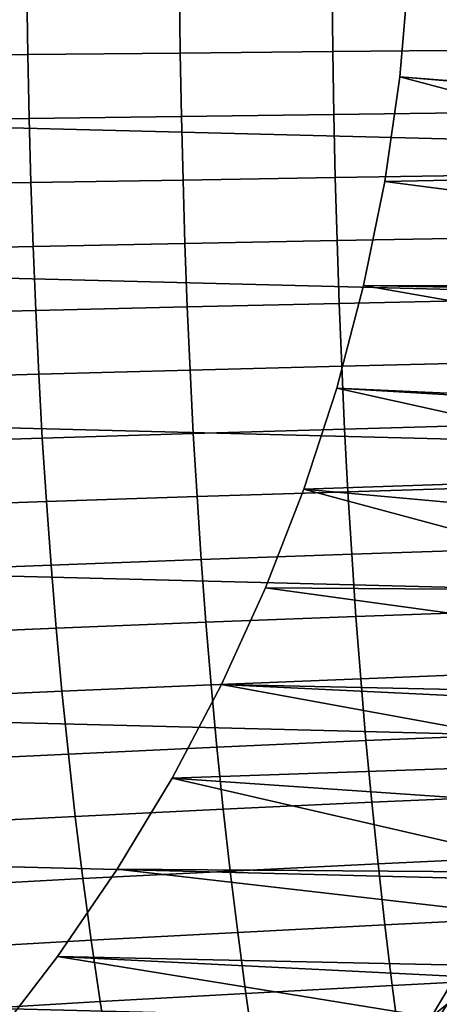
# Model space of a CAD drawing. Header units: metres. Extents: x -23 to 242, y -40 to 23.
# Tile 61 of 256: x 11.04 to 14.21, y -8.59 to -1.17. Entities that reach past the tile are written whole.
import ezdxf

# ---------------------------------------------------------------- set-up
doc = ezdxf.new("R2010")
doc.units = ezdxf.units.M
doc.layers.add('solid_10171013', color=7, linetype='CONTINUOUS')

msp = doc.modelspace()

# ---------------------------------------------------------------- linework, layer by layer
at = {"layer": 'solid_10171013'}
for points in [[(22.38517, -2.26982), (-22.471354, -1.136044), (-22.5, 0), (22.471355, -1.136009)], [(13.977155, -0.799432, 150), (13.908732, -1.595907, 150), (21.88772, -2.219402, 150), (21.971992, -1.110777, 150)], [(13.977155, -0.799432, 150.25), (13.908732, -1.595907, 150.25), (13.908732, -1.595907, 150), (13.977155, -0.799432, 150)], [(13.977155, -0.799432, 150.25), (16.544024, -1.361825, 150.25), (16.50036, -1.81594, 150.25), (13.908732, -1.595907, 150.25)], [(13.977155, -0.799432, 150.25), (16.575184, -0.907921, 150.25), (16.544024, -1.361825, 150.25)], [(11.094981, -0.946764, 265.747009), (9.946986, -0.954905, 265.117828), (9.955158, -1.441625, 265.103607), (11.102224, -1.429387, 265.733704)], [(12.246272, -0.938956, 266.343262), (11.094981, -0.946764, 265.747009), (11.102224, -1.429387, 265.733704), (12.252666, -1.417643, 266.330841)], [(13.398469, -0.931496, 266.90625), (12.246272, -0.938956, 266.343262), (12.252666, -1.417643, 266.330841), (13.404093, -1.406416, 266.894684)], [(14.549245, -0.924396, 267.435669), (13.398469, -0.931496, 266.90625), (13.404093, -1.406416, 266.894684), (14.554175, -1.395725, 267.424957)], [(22.241476, -3.400968), (-22.385164, -2.269888), (-22.471354, -1.136044), (22.38517, -2.26982)], [(13.404093, -1.406416, 266.894684), (12.252666, -1.417643, 266.330841), (12.261631, -1.896369, 266.312836), (13.412053, -1.881403, 266.877808)], [(14.554175, -1.395725, 267.424957), (13.404093, -1.406416, 266.894684), (13.412053, -1.881403, 266.877808), (14.561239, -1.867147, 267.409149)], [(11.102224, -1.429387, 265.733704), (9.955158, -1.441625, 265.103607), (9.966466, -1.928308, 265.083252), (11.112306, -1.912013, 265.714539)], [(12.252666, -1.417643, 266.330841), (11.102224, -1.429387, 265.733704), (11.112306, -1.912013, 265.714539), (12.261631, -1.896369, 266.312836)], [(13.908732, -1.595907, 150), (13.794957, -2.387247, 150), (21.88772, -2.219402, 150)], [(13.908732, -1.595907, 150.25), (13.794957, -2.387247, 150.25), (13.794957, -2.387247, 150), (13.908732, -1.595907, 150)], [(13.908732, -1.595907, 150.25), (16.444187, -2.269099, 150.25), (16.37546, -2.720944, 150.25), (13.794957, -2.387247, 150.25)], [(13.908732, -1.595907, 150.25), (16.50036, -1.81594, 150.25), (16.444187, -2.269099, 150.25)], [(11.112306, -1.912013, 265.714539), (9.966466, -1.928308, 265.083252), (9.981098, -2.414784, 265.056519), (11.125401, -2.39448, 265.68924)], [(12.261631, -1.896369, 266.312836), (11.112306, -1.912013, 265.714539), (11.125401, -2.39448, 265.68924), (12.273336, -2.374975, 266.28894)], [(13.412053, -1.881403, 266.877808), (12.261631, -1.896369, 266.312836), (12.273336, -2.374975, 266.28894), (13.422507, -2.356306, 266.855286)], [(14.561239, -1.867147, 267.409149), (13.412053, -1.881403, 266.877808), (13.422507, -2.356306, 266.855286), (14.570578, -2.338512, 267.387939)], [(13.794957, -2.387247, 150), (13.636182, -3.170881, 150), (21.747217, -3.325422, 150), (21.88772, -2.219402, 150)], [(22.040607, -4.523273), (-22.241461, -3.401067), (-22.385164, -2.269888), (22.241476, -3.400968)], [(12.273336, -2.374975, 266.28894), (11.125401, -2.39448, 265.68924), (11.141693, -2.876627, 265.657593), (12.287949, -2.853306, 266.258942)], [(13.422507, -2.356306, 266.855286), (12.273336, -2.374975, 266.28894), (12.287949, -2.853306, 266.258942), (13.43561, -2.830973, 266.826904)], [(14.570578, -2.338512, 267.387939), (13.422507, -2.356306, 266.855286), (13.43561, -2.830973, 266.826904), (14.582335, -2.809674, 267.361115)], [(11.125401, -2.39448, 265.68924), (9.981098, -2.414784, 265.056519), (9.999242, -2.900889, 265.023163), (11.141693, -2.876627, 265.657593)], [(13.794957, -2.387247, 150.25), (13.636182, -3.170881, 150.25), (13.636182, -3.170881, 150), (13.794957, -2.387247, 150)], [(13.794957, -2.387247, 150.25), (16.37546, -2.720944, 150.25), (16.294233, -3.171403, 150.25), (13.636182, -3.170881, 150.25)], [(14.582335, -2.809674, 267.361115), (13.43561, -2.830973, 266.826904), (13.451516, -3.30525, 266.792389), (14.59665, -3.280484, 267.3284)], [(11.141693, -2.876627, 265.657593), (9.999242, -2.900889, 265.023163), (10.021086, -3.386453, 264.982941), (11.161357, -3.358291, 265.619293)], [(12.287949, -2.853306, 266.258942), (11.141693, -2.876627, 265.657593), (11.161357, -3.358291, 265.619293), (12.305635, -3.331205, 266.222565)], [(13.43561, -2.830973, 266.826904), (12.287949, -2.853306, 266.258942), (12.305635, -3.331205, 266.222565), (13.451516, -3.30525, 266.792389)], [(13.636182, -3.170881, 150), (13.432883, -3.944314, 150), (21.55081, -4.422789, 150), (21.747217, -3.325422, 150)], [(13.636182, -3.170881, 150.25), (13.432883, -3.944314, 150.25), (13.432883, -3.944314, 150), (13.636182, -3.170881, 150)], [(13.636182, -3.170881, 150.25), (16.200628, -3.619299, 150.25), (16.094578, -4.064964, 150.25), (13.432883, -3.944314, 150.25)], [(13.636182, -3.170881, 150.25), (16.294233, -3.171403, 150.25), (16.200628, -3.619299, 150.25)], [(12.305635, -3.331205, 266.222565), (11.161357, -3.358291, 265.619293), (11.184571, -3.839311, 265.574127), (12.326564, -3.808514, 266.179565)], [(13.451516, -3.30525, 266.792389), (12.305635, -3.331205, 266.222565), (12.326564, -3.808514, 266.179565), (13.470382, -3.778986, 266.751495)], [(14.59665, -3.280484, 267.3284), (13.451516, -3.30525, 266.792389), (13.470382, -3.778986, 266.751495), (14.613669, -3.750795, 267.289551)], [(21.783203, -5.633999), (-22.040586, -4.523384), (-22.241461, -3.401067), (22.040607, -4.523273)], [(11.161357, -3.358291, 265.619293), (10.021086, -3.386453, 264.982941), (10.046818, -3.87131, 264.935608), (11.184571, -3.839311, 265.574127)], [(13.470382, -3.778986, 266.751495), (12.326564, -3.808514, 266.179565), (12.350903, -4.285078, 266.129669), (13.492363, -4.252029, 266.703949)], [(14.613669, -3.750795, 267.289551), (13.470382, -3.778986, 266.751495), (13.492363, -4.252029, 266.703949), (14.633533, -4.220459, 267.244324)], [(11.184571, -3.839311, 265.574127), (10.046818, -3.87131, 264.935608), (10.076627, -4.355294, 264.88089), (11.211517, -4.319525, 265.521851)], [(12.326564, -3.808514, 266.179565), (11.184571, -3.839311, 265.574127), (11.211517, -4.319525, 265.521851), (12.350903, -4.285078, 266.129669)], [(13.432883, -3.944314, 150), (13.18579, -4.704759, 150), (21.55081, -4.422789, 150)], [(13.432883, -3.944314, 150.25), (13.18579, -4.704759, 150.25), (13.18579, -4.704759, 150), (13.432883, -3.944314, 150)], [(13.432883, -3.944314, 150.25), (15.976314, -4.507478, 150.25), (15.845942, -4.946299, 150.25), (13.18579, -4.704759, 150.25)], [(13.432883, -3.944314, 150.25), (16.094578, -4.064964, 150.25), (15.976314, -4.507478, 150.25)], [(14.633533, -4.220459, 267.244324), (13.492363, -4.252029, 266.703949), (13.517613, -4.724227, 266.649536), (14.656384, -4.689328, 267.192444)], [(12.350903, -4.285078, 266.129669), (11.211517, -4.319525, 265.521851), (11.242371, -4.798771, 265.462189), (12.378819, -4.760738, 266.072662)], [(13.492363, -4.252029, 266.703949), (12.350903, -4.285078, 266.129669), (12.378819, -4.760738, 266.072662), (13.517613, -4.724227, 266.649536)], [(11.211517, -4.319525, 265.521851), (10.076627, -4.355294, 264.88089), (10.110699, -4.838235, 264.818573), (11.242371, -4.798771, 265.462189)], [(13.18579, -4.704759, 150), (12.895727, -5.449767, 150), (21.299124, -5.508834, 150), (21.55081, -4.422789, 150)], [(21.469774, -6.730415), (-21.783175, -5.634114), (-22.040586, -4.523384), (21.783203, -5.633999)], [(13.517613, -4.724227, 266.649536), (12.378819, -4.760738, 266.072662), (12.410471, -5.235321, 266.00827), (13.546283, -5.195414, 266.588013)], [(13.18579, -4.704759, 150.25), (12.895727, -5.449767, 150.25), (12.895727, -5.449767, 150), (13.18579, -4.704759, 150)], [(13.18579, -4.704759, 150.25), (15.703461, -5.381543, 150.25), (15.549202, -5.812259, 150.25), (12.895727, -5.449767, 150.25)], [(15.78052, -5.317076, 150.253418), (15.703461, -5.381543, 150.25), (13.18579, -4.704759, 150.25), (15.845942, -4.946299, 150.25)], [(14.656384, -4.689328, 267.192444), (13.517613, -4.724227, 266.649536), (13.546283, -5.195414, 266.588013), (14.682357, -5.157245, 267.133698)], [(11.242371, -4.798771, 265.462189), (10.110699, -4.838235, 264.818573), (10.149215, -5.31994, 264.748383), (11.277303, -5.276865, 265.394928)], [(12.378819, -4.760738, 266.072662), (11.242371, -4.798771, 265.462189), (11.277303, -5.276865, 265.394928), (12.410471, -5.235321, 266.00827)], [(14.682357, -5.157245, 267.133698), (13.546283, -5.195414, 266.588013), (13.578488, -5.665374, 266.519135), (14.71156, -5.624022, 267.067841)], [(12.410471, -5.235321, 266.00827), (11.277303, -5.276865, 265.394928), (11.316454, -5.753539, 265.319855), (12.445991, -5.708586, 265.93634)], [(13.546283, -5.195414, 266.588013), (12.410471, -5.235321, 266.00827), (12.445991, -5.708586, 265.93634), (13.578488, -5.665374, 266.519135)], [(11.277303, -5.276865, 265.394928), (10.149215, -5.31994, 264.748383), (10.192323, -5.800116, 264.670197), (11.316454, -5.753539, 265.319855)], [(12.895727, -5.449767, 150), (12.563611, -6.177017, 150), (20.992657, -6.580887, 150), (21.299124, -5.508834, 150)], [(12.895727, -5.449767, 150.25), (12.563611, -6.177017, 150.25), (12.563611, -6.177017, 150), (12.895727, -5.449767, 150)], [(12.895727, -5.449767, 150.25), (15.549202, -5.812259, 150.25), (15.383091, -6.238621, 150.25), (12.563611, -6.177017, 150.25)], [(21.101337, -7.809125), (-21.469736, -6.730536), (-21.783175, -5.634114), (21.469774, -6.730415)], [(14.71156, -5.624022, 267.067841), (13.578488, -5.665374, 266.519135), (13.614344, -6.133886, 266.44278), (14.744094, -6.08946, 266.994781)], [(12.445991, -5.708586, 265.93634), (11.316454, -5.753539, 265.319855), (11.359956, -6.228513, 265.236816), (12.485499, -6.180281, 265.856659)], [(13.578488, -5.665374, 266.519135), (12.445991, -5.708586, 265.93634), (12.485499, -6.180281, 265.856659), (13.614344, -6.133886, 266.44278)], [(11.316454, -5.753539, 265.319855), (10.192323, -5.800116, 264.670197), (10.240165, -6.27845, 264.583771), (11.359956, -6.228513, 265.236816)], [(13.614344, -6.133886, 266.44278), (12.485499, -6.180281, 265.856659), (12.529122, -6.650152, 265.769043), (13.653963, -6.600723, 266.358765)], [(14.744094, -6.08946, 266.994781), (13.614344, -6.133886, 266.44278), (13.653963, -6.600723, 266.358765), (14.780063, -6.553365, 266.914276)], [(11.359956, -6.228513, 265.236816), (10.240165, -6.27845, 264.583771), (10.292885, -6.754631, 264.488953), (11.407945, -6.701503, 265.145599)], [(12.485499, -6.180281, 265.856659), (11.359956, -6.228513, 265.236816), (11.407945, -6.701503, 265.145599), (12.529122, -6.650152, 265.769043)], [(12.563611, -6.177017, 150), (12.190459, -6.884235, 150), (20.992657, -6.580887, 150)], [(12.563611, -6.177017, 150.25), (12.190459, -6.884235, 150.25), (12.190459, -6.884235, 150), (12.563611, -6.177017, 150)], [(12.563611, -6.177017, 150.25), (15.205338, -6.660155, 150.25), (15.016093, -7.076495, 150.25), (12.190459, -6.884235, 150.25)], [(12.563611, -6.177017, 150.25), (15.383091, -6.238621, 150.25), (15.205338, -6.660155, 150.25)], [(12.190459, -6.884235, 150), (11.7775, -7.569042, 150), (20.632404, -7.635627, 150), (20.992657, -6.580887, 150)], [(13.653963, -6.600723, 266.358765), (12.529122, -6.650152, 265.769043), (12.576987, -7.117946, 265.67337), (13.697461, -7.065663, 266.266907)], [(14.780063, -6.553365, 266.914276), (13.653963, -6.600723, 266.358765), (13.697461, -7.065663, 266.266907), (14.81957, -7.01554, 266.826202)], [(12.529122, -6.650152, 265.769043), (11.407945, -6.701503, 265.145599), (11.460555, -7.172227, 265.046082), (12.576987, -7.117946, 265.67337)], [(20.678612, -8.868203), (-21.101294, -7.809244), (-21.469736, -6.730536), (21.101337, -7.809125)], [(11.407945, -6.701503, 265.145599), (10.292885, -6.754631, 264.488953), (10.350627, -7.228344, 264.385559), (11.460555, -7.172227, 265.046082)], [(12.190459, -6.884235, 150.25), (11.7775, -7.569042, 150.25), (11.7775, -7.569042, 150), (12.190459, -6.884235, 150)], [(12.190459, -6.884235, 150.25), (14.815325, -7.487726, 150.25), (14.603401, -7.893071, 150.25), (11.7775, -7.569042, 150.25)], [(12.190459, -6.884235, 150.25), (15.016093, -7.076495, 150.25), (14.815325, -7.487726, 150.25)], [(14.81957, -7.01554, 266.826202), (13.697461, -7.065663, 266.266907), (13.744951, -7.52848, 266.167023), (14.862718, -7.475788, 266.730347)], [(12.576987, -7.117946, 265.67337), (11.460555, -7.172227, 265.046082), (11.517921, -7.640401, 264.938019), (12.629215, -7.58341, 265.569397)], [(13.697461, -7.065663, 266.266907), (12.576987, -7.117946, 265.67337), (12.629215, -7.58341, 265.569397), (13.744951, -7.52848, 266.167023)], [(11.460555, -7.172227, 265.046082), (10.350627, -7.228344, 264.385559), (10.413534, -7.699278, 264.273438), (11.517921, -7.640401, 264.938019)], [(14.862718, -7.475788, 266.730347), (13.744951, -7.52848, 266.167023), (13.796548, -7.98895, 266.058929), (14.909607, -7.933913, 266.626556)], [(11.7775, -7.569042, 150), (11.326205, -8.229024, 150), (20.21907, -8.671169, 150), (20.632404, -7.635627, 150)], [(11.7775, -7.569042, 150.25), (11.326205, -8.229024, 150.25), (11.326205, -8.229024, 150), (11.7775, -7.569042, 150)], [(11.7775, -7.569042, 150.25), (14.603401, -7.893071, 150.25), (14.380217, -8.292706, 150.25), (11.326205, -8.229024, 150.25)], [(13.744951, -7.52848, 266.167023), (12.629215, -7.58341, 265.569397), (12.685932, -8.04629, 265.45697), (13.796548, -7.98895, 266.058929)], [(11.517921, -7.640401, 264.938019), (10.413534, -7.699278, 264.273438), (10.481749, -8.167119, 264.152344), (11.580177, -8.105744, 264.821259)], [(12.629215, -7.58341, 265.569397), (11.517921, -7.640401, 264.938019), (11.580177, -8.105744, 264.821259), (12.685932, -8.04629, 265.45697)], [(20.202705, -9.904541), (-20.678564, -8.868315), (-21.101294, -7.809244), (20.678612, -8.868203)], [(14.909607, -7.933913, 266.626556), (13.796548, -7.98895, 266.058929), (13.852365, -8.44685, 265.942474), (14.960343, -8.389719, 266.514679)], [(13.796548, -7.98895, 266.058929), (12.685932, -8.04629, 265.45697), (12.747263, -8.506335, 265.335938), (13.852365, -8.44685, 265.942474)], [(12.685932, -8.04629, 265.45697), (11.580177, -8.105744, 264.821259), (11.647457, -8.567972, 264.695618), (12.747263, -8.506335, 265.335938)], [(11.580177, -8.105744, 264.821259), (10.481749, -8.167119, 264.152344), (10.555414, -8.631555, 264.022156), (11.647457, -8.567972, 264.695618)], [(11.326205, -8.229024, 150), (10.838008, -8.86213, 150), (20.21907, -8.671169, 150)], [(11.326205, -8.229024, 150.25), (10.838008, -8.86213, 150.25), (10.838008, -8.86213, 150), (11.326205, -8.229024, 150)], [(11.326205, -8.229024, 150.25), (14.146088, -8.68609, 150.25), (13.901299, -9.072687, 150.25), (10.838008, -8.86213, 150.25)], [(11.326205, -8.229024, 150.25), (14.380217, -8.292706, 150.25), (14.146088, -8.68609, 150.25)], [(14.268566, -8.585112, 150.253418), (14.146088, -8.68609, 150.25), (14.380217, -8.292706, 150.25)], [(13.852365, -8.44685, 265.942474), (12.747263, -8.506335, 265.335938), (12.813326, -8.963291, 265.206085), (13.912509, -8.901955, 265.817474)], [(14.960343, -8.389719, 266.514679), (13.852365, -8.44685, 265.942474), (13.912509, -8.901955, 265.817474), (15.015022, -8.84301, 266.394501)], [(12.747263, -8.506335, 265.335938), (11.647457, -8.567972, 264.695618), (11.71989, -9.026803, 264.560913), (12.813326, -8.963291, 265.206085)], [(11.647457, -8.567972, 264.695618), (10.555414, -8.631555, 264.022156), (10.634667, -9.092273, 263.88266), (11.71989, -9.026803, 264.560913)], [(13.782851, -9.345005, 150.253418), (14.146088, -8.68609, 150.25), (14.268566, -8.585112, 150.253418)], [(13.782851, -9.345005, 150.253418), (14.268566, -8.585112, 150.253418), (14.312581, -8.611594, 150.263641), (13.825368, -9.373832, 150.263641)]]:
    msp.add_3dface(points, dxfattribs=at)

doc.saveas('drawing.dxf')
